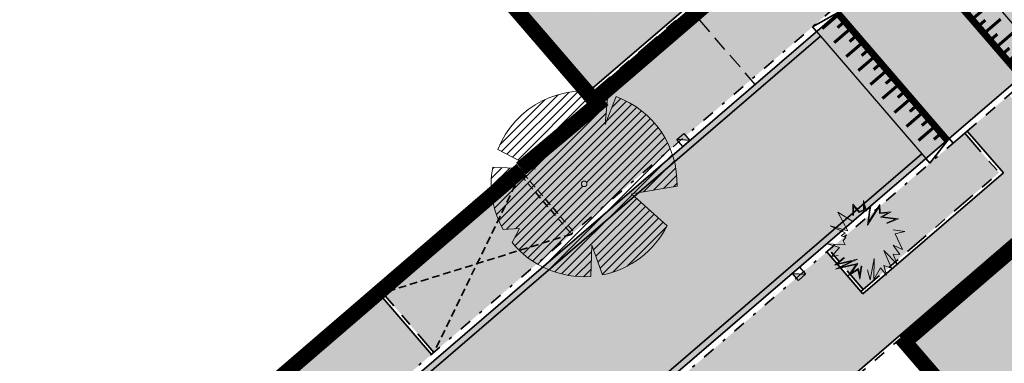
# Model space of a CAD drawing. Header units: metres. Extents: x 104013 to 104665, y 427946 to 428479.
# Tile 11 of 195: x 104318 to 104350, y 428043 to 428054. Entities that reach past the tile are written whole.
import ezdxf

# ---------------------------------------------------------------- set-up
doc = ezdxf.new("R2010")
doc.units = ezdxf.units.M
for name, pattern in [('DASHED', [0.75, 0.5, -0.25]), ('DASHED2', [0.375, 0.25, -0.125]), ('VH-GELEIDEBAND', [6, 2, -2, 0, -2]), ('VH-OPSLUITBAND', [10, 4, -2, 2, -2]), ('VH-TROTTOIRBAND', [15, 5, -2, 2, -2, 2, -2])]:
    doc.linetypes.add(name, pattern=pattern)
for name, color, linetype, true_color in [('_BUURTONTSLUITINGSWEG', 30, 'Continuous', 0xff7f00), ('N-WE-VH-VERHARDING-AP_PARKEERPLAATS', 7, 'Continuous', 0x889692), ('N-WE-VH-VERHARDING-AP_RIJBAAN-ELEMENT', 7, 'Continuous', 0x7f4f3f), ('N-WE-VH-VERHARDING-AP_VOETPAD', 7, 'Continuous', 0xdbdbdb)]:
    doc.layers.add(name, color=color, linetype=linetype, true_color=true_color)
doc.layers.add('_HOGE HAAG', color=96, linetype='Continuous')
doc.layers.add('_LAGE HAAG', color=90, linetype='Continuous')
for name, color, linetype, lineweight in [('GRENS BOMEN', 7, 'Continuous', 25), ('N-WE-GR-BEPLANTING_CULTUUR-V (Vaste planten gereserveerde parkeerplaatsen)', 132, 'Continuous', 18), ("N-WE-GR-BOOM-S (Tilia cordata 'Savaria')", 52, 'Continuous', 0), ('N-WE-GR-HEESTER-S (Hibiscus_syriacus)', 64, 'Continuous', 0), ('N-WE-RI-HWA_KOLK_TROTTOIRKOLK-S', 150, 'Continuous', 25), ('N-WE-VH-GOOT-G', 170, 'Continuous', 35), ('N-WE-VH-KANTOPSLUITING_GELEIDEBAND-G', 20, 'VH-GELEIDEBAND', 35), ('N-WE-VH-KANTOPSLUITING_OPSLUITBAND-G', 150, 'VH-OPSLUITBAND', 35), ('N-WE-VH-KANTOPSLUITING_TROTTOIRBAND-G', 210, 'VH-TROTTOIRBAND', 35), ('N-WE-VH-PLATEAU_TALUD-S', 7, 'Continuous', 25), ('N-WE-VH-VERHARDING-G', 7, 'Continuous', 35), ('N-WE-VH-VERHARDING-G (TOEKOMSTIG)', 30, 'DASHED2', 35)]:
    doc.layers.add(name, color=color, linetype=linetype, lineweight=lineweight)
doc.layers.add('N-WE-GR-GRAS_KRUIDENRIJK-V', color=7, linetype='Continuous', lineweight=18, true_color=0xa5cd98)
doc.layers.add('PERGOLA', color=7, linetype='Continuous', lineweight=0, true_color=0x9e5c29)

# ---------------------------------------------------------------- blocks, each defined once
blk = doc.blocks.new('*U26')
for points, const_width in [([(-0.063, -0.077), (-4.276, 3.381)], 0.2), ([(-4.234, 2.958), (-4.044, 3.19)], 0.1), ([(-4.256, 2.459), (-3.812, 3)], 0.1), ([(-3.792, 2.078), (-3.348, 2.619)], 0.1), ([(-3.771, 2.578), (-3.58, 2.81)], 0.1), ([(-3.329, 1.697), (-2.885, 2.239)], 0.1), ([(-3.307, 2.197), (-3.117, 2.429)], 0.1), ([(-2.843, 1.816), (-2.653, 2.048)], 0.1), ([(-2.865, 1.317), (-2.421, 1.858)], 0.1), ([(-2.379, 1.436), (-2.189, 1.668)], 0.1), ([(-2.401, 0.936), (-1.957, 1.477)], 0.1), ([(-1.916, 1.055), (-1.725, 1.287)], 0.1), ([(-1.937, 0.555), (-1.493, 1.097)], 0.1), ([(-1.474, 0.175), (-1.03, 0.716)], 0.1), ([(-1.452, 0.674), (-1.262, 0.906)], 0.1), ([(-1.01, -0.206), (-0.566, 0.335)], 0.1), ([(-0.988, 0.294), (-0.798, 0.525)], 0.1), ([(-0.546, -0.587), (-0.102, -0.046)], 0.1), ([(-0.524, -0.087), (-0.334, 0.145)], 0.1)]:
    blk.add_lwpolyline(points, dxfattribs=dict(const_width=const_width))
for points in [[(0, 0), (-4.212, 3.458)], [(-0.634, -0.773), (-4.847, 2.685)]]:
    blk.add_lwpolyline(points)
blk = doc.blocks.new('*U27')
for points in [[(0.634, 0.773), (4.847, -2.685)], [(0, 0), (4.212, -3.458)]]:
    blk.add_lwpolyline(points)
for points, const_width in [([(0.546, 0.587), (0.102, 0.046)], 0.1), ([(0.063, 0.077), (4.276, -3.381)], 0.2), ([(0.524, 0.087), (0.334, -0.145)], 0.1), ([(1.01, 0.206), (0.566, -0.335)], 0.1), ([(0.988, -0.294), (0.798, -0.525)], 0.1), ([(1.474, -0.175), (1.03, -0.716)], 0.1), ([(1.452, -0.674), (1.262, -0.906)], 0.1), ([(1.937, -0.555), (1.493, -1.097)], 0.1), ([(2.401, -0.936), (1.957, -1.477)], 0.1), ([(1.916, -1.055), (1.725, -1.287)], 0.1), ([(2.865, -1.317), (2.421, -1.858)], 0.1), ([(2.379, -1.436), (2.189, -1.668)], 0.1), ([(2.843, -1.816), (2.653, -2.048)], 0.1), ([(3.329, -1.697), (2.885, -2.239)], 0.1), ([(3.307, -2.197), (3.117, -2.429)], 0.1), ([(3.792, -2.078), (3.348, -2.619)], 0.1), ([(3.771, -2.578), (3.58, -2.81)], 0.1), ([(4.256, -2.459), (3.812, -3)], 0.1), ([(4.234, -2.958), (4.044, -3.19)], 0.1)]:
    blk.add_lwpolyline(points, dxfattribs=dict(const_width=const_width))
blk = doc.blocks.new('Trottoirkolk')
h = blk.add_hatch(color=256)
h.paths.add_polyline_path([(-0.021, 0.181), (0.004, 0.189), (0.211, 0.024), (0.024, -0.211)])
h.paths.add_polyline_path([(-0.024, 0.211), (0.004, 0.189), (-0.021, 0.181)])
blk.add_lwpolyline([(0.024, -0.211), (-0.211, -0.024), (-0.024, 0.211), (0.211, 0.024)], close=True)
blk.add_lwpolyline([(0.024, -0.211), (-0.024, 0.211)])
blk = doc.blocks.new('SGR-BOOM_08')
h = blk.add_hatch()
h.set_pattern_fill('ANSI31', color=256, scale=0.1)
h.paths.add_polyline_path([(1.73, 4.728), (1.139, 3.207), (1.287, 4.867, 0.379438), (-4.678, 1.862), (-2.63, 0.785), (-4.954, 0.896, 0.174893), (-4.385, -2.474), (-3.502, -2.418), (-3.898, -3.187, 0.243959), (0.361, -5.022), (0.419, -3.33), (0.992, -4.936, 0.230155), (4.494, -2.27), (2.563, -0.55), (5.033, -0.13, 0.321944)])
h.paths.add_polyline_path([(0.15, 0, -1), (-0.15, 0, -1)], flags=16)
at = {"ltscale": 20, "flags": 128}
for points in [[(1.287, 4.867), (1.139, 3.207), (1.73, 4.728)], [(-4.954, 0.896), (-2.63, 0.785), (-4.678, 1.862)], [(5.033, -0.13), (2.563, -0.55), (4.494, -2.27)], [(-3.898, -3.187), (-3.502, -2.418), (-4.385, -2.474)], [(0.992, -4.936), (0.419, -3.33), (0.361, -5.022)]]:
    blk.add_lwpolyline(points, dxfattribs=at)
blk.add_lwpolyline([(5.033, -0.13, 0.321944), (1.73, 4.728, 0.321944)], format="xyb", dxfattribs=at)
blk.add_circle((0, 0), 0.15)
at = {"ltscale": 20}
for start, end in [(75.1844, 158.299), (169.749, 209.4302), (281.3601, 333.2046), (219.2667, 274.1068)]:
    blk.add_arc((0, 0), 5.035, start, end, dxfattribs=at)
blk = doc.blocks.new('SGR-HEESTER_06')
at = {"ltscale": 0.5, "flags": 128}
for points in [[(-0.247, 0.534), (-0.247, 0.776), (-0.104, 0.615), (-0.104, 0.615), (-0.018, 0.652), (-0.018, 0.857), (0.045, 0.652), (0.15, 0.758), (0.131, 0.652), (0.094, 0.391), (0.336, 0.77), (0.343, 0.59), (0.585, 0.609), (0.398, 0.503), (0.74, 0.46), (0.492, 0.36)], [(-0.232, 0.534), (-0.232, 0.736), (-0.109, 0.596), (-0.002, 0.642), (-0.002, 0.753), (0.037, 0.623), (0.127, 0.712), (0.116, 0.654), (0.069, 0.324), (0.323, 0.72), (0.328, 0.573), (0.517, 0.588), (0.351, 0.494), (0.679, 0.452), (0.486, 0.375)], [(-0.247, 0.404), (-0.57, 0.602), (-0.353, 0.199), (-0.738, 0.311), (-0.415, 0.156), (-0.502, 0.094), (-0.402, 0.063), (-0.458, -0.018), (-0.415, -0.105), (-0.8, -0.08), (-0.539, -0.161), (-0.707, -0.359), (-0.564, -0.335)], [(0.628, 0.224), (0.876, 0.187), (0.672, 0.131), (0.827, -0.204), (0.628, -0.111), (0.771, -0.316), (0.628, -0.31), (0.715, -0.521), (0.423, -0.229), (0.591, -0.608), (0.423, -0.552), (0.479, -0.763), (0.355, -0.601), (0.206, -0.856), (0.212, -0.403), (0.125, -0.862), (0.069, -0.645)], [(-0.049, -0.564), (-0.092, -0.85), (-0.136, -0.645), (-0.34, -0.769), (-0.173, -0.533), (-0.626, -0.632), (-0.272, -0.459), (-0.638, -0.546), (-0.44, -0.378)], [(-0.064, -0.562), (-0.095, -0.764), (-0.125, -0.621), (-0.285, -0.718), (-0.137, -0.51), (-0.506, -0.59), (-0.143, -0.412), (-0.579, -0.516), (-0.43, -0.39)]]:
    blk.add_lwpolyline(points, dxfattribs=at)

msp = doc.modelspace()

# ---------------------------------------------------------------- hatches: boundary and pattern name
at = {"layer": '_BUURTONTSLUITINGSWEG'}
h = msp.add_hatch(color=256, dxfattribs=at)
h.dxf.hatch_style = 1
edge = h.paths.add_edge_path()
edge.add_line((104261.627, 428073.849), (104257.505, 428070.284))
edge.add_line((104257.505, 428070.284), (104302.317, 428018.467))
edge.add_arc((104306.856, 428022.392), 6, 220.854, 310.7309)
edge.add_line((104310.771, 428017.845), (104357.324, 428057.931))
edge.add_line((104357.324, 428057.931), (104356.43, 428064.353))
edge.add_line((104356.43, 428064.353), (104311.336, 428025.523))
edge.add_arc((104307.421, 428030.07), 6, 220.854, 310.7309, ccw=False)
edge.add_line((104302.882, 428026.145), (104261.627, 428073.849))
at = {"layer": 'N-WE-GR-BEPLANTING_CULTUUR-V (Vaste planten gereserveerde parkeerplaatsen)'}
h = msp.add_hatch(color=256, dxfattribs=at)
h.dxf.hatch_style = 1
h.paths.add_polyline_path([(104330.06, 428045.276), (104331.724, 428043.343), (104336.195, 428047.193), (104336.271, 428047.258), (104334.607, 428049.191), (104334.531, 428049.125)])
at = {"layer": 'N-WE-GR-GRAS_KRUIDENRIJK-V'}
h = msp.add_hatch(color=256, dxfattribs=at)
h.dxf.hatch_style = 1
h.paths.add_polyline_path([(104343.17, 428057.224), (104336.857, 428051.788), (104337.183, 428051.409), (104334.607, 428049.191), (104336.271, 428047.258), (104345.16, 428054.913)])
h = msp.add_hatch(color=256, dxfattribs=at)
h.dxf.hatch_style = 1
h.paths.add_polyline_path([(104355.995, 428051.64), (104364.101, 428042.267), (104366.375, 428044.223), (104358.268, 428053.597)])
h.paths.add_polyline_path([(104351.072, 428043.574), (104356.755, 428048.467), (104354.858, 428050.661), (104346.922, 428043.827), (104355.004, 428034.441), (104357.278, 428036.397)])
h = msp.add_hatch(color=256, dxfattribs=at)
h.dxf.hatch_style = 1
h.paths.add_polyline_path([(104348.977, 428050.48), (104344.563, 428046.679), (104345.672, 428045.39), (104350.087, 428049.191)])
at = {"layer": 'N-WE-VH-VERHARDING-AP_PARKEERPLAATS'}
h = msp.add_hatch(color=256, dxfattribs=at)
h.dxf.hatch_style = 1
h.paths.add_polyline_path([(104331.648, 428043.278), (104329.984, 428045.21), (104325.438, 428041.295), (104327.102, 428039.363)])
at = {"layer": 'N-WE-VH-VERHARDING-AP_RIJBAAN-ELEMENT'}
h = msp.add_hatch(color=256, dxfattribs=at)
h.dxf.hatch_style = 1
edge = h.paths.add_edge_path()
edge.add_line((104261.627, 428073.849), (104257.505, 428070.284))
edge.add_line((104257.505, 428070.284), (104302.317, 428018.467))
edge.add_arc((104306.856, 428022.392), 6, 220.854, 310.7309)
edge.add_line((104310.771, 428017.845), (104357.324, 428057.931))
edge.add_line((104357.324, 428057.931), (104356.43, 428064.353))
edge.add_line((104356.43, 428064.353), (104311.336, 428025.523))
edge.add_arc((104307.421, 428030.07), 6, 220.854, 310.7309, ccw=False)
edge.add_line((104302.882, 428026.145), (104261.627, 428073.849))
at = {"layer": 'N-WE-VH-VERHARDING-AP_VOETPAD'}
h = msp.add_hatch(color=256, dxfattribs=at)
h.dxf.hatch_style = 1
h.paths.add_polyline_path([(104349.535, 428100.915), (104342.75, 428108.775), (104355.722, 428119.933), (104360.049, 428114.916), (104377.168, 428129.644), (104398.432, 428104.941), (104405.339, 428110.888), (104407.394, 428108.501), (104408.758, 428109.675), (104406.703, 428112.062), (104413.609, 428118.009), (104392.344, 428142.713), (104410.172, 428158.057), (104408.868, 428159.573), (104420.58, 428169.653), (104419.163, 428170.808), (104405.42, 428158.98), (104406.724, 428157.464), (104391.17, 428144.077), (104389.865, 428145.593), (104375.312, 428133.068), (104370.964, 428138.108), (104369.827, 428137.13), (104375.485, 428130.571), (104360.238, 428117.453), (104355.911, 428122.47), (104355.069, 428121.745), (104331.904, 428148.581), (104321.601, 428138.837), (104319.54, 428141.017), (104318.232, 428139.78), (104320.293, 428137.6), (104316.516, 428134.028), (104340.204, 428106.585), (104341.385, 428107.601), (104346.995, 428101.103), (104330.937, 428087.287), (104329.903, 428088.49), (104328.478, 428087.264), (104322.493, 428094.205), (104321.355, 428093.226), (104327.341, 428086.286), (104298.584, 428061.545), (104299.888, 428060.029), (104286.888, 428048.844), (104288.065, 428047.483), (104303.336, 428060.621), (104302.032, 428062.137), (104316.929, 428074.953), (104336.792, 428051.864), (104343.181, 428057.365), (104345.236, 428054.978), (104346.6, 428056.152), (104344.545, 428058.54), (104350.934, 428064.041), (104332.111, 428085.922)])
h.paths.add_polyline_path([(104348.396, 428064.231), (104336.982, 428054.403), (104318.293, 428076.127), (104329.712, 428085.951)], flags=16)
h.paths.add_polyline_path([(104330.715, 428076.27), (104323.131, 428076.499), (104325.848, 428078.848, -0.414553), (104328.671, 428078.641)], flags=0)
h.paths.add_polyline_path([(104337.56, 428066.014), (104335.018, 428063.815), (104334.691, 428064.193), (104336.856, 428066.066), (104333.39, 428070.095), (104333.769, 428070.421)], flags=0)
h.paths.add_polyline_path([(104342.735, 428068.508), (104343.062, 428068.13), (104341.496, 428066.775), (104344.387, 428063.418), (104344.009, 428063.093), (104340.793, 428066.828)], flags=0)
h.paths.add_polyline_path([(104340.393, 428109.122), (104319.003, 428133.902), (104331.772, 428145.979), (104353.704, 428120.571)], flags=16)
h.paths.add_polyline_path([(104338.687, 428114.771), (104332.486, 428121.958, -1.001406), (104336.033, 428125.019), (104336.033, 428125.019), (104338.226, 428122.47, 0.414192), (104339.636, 428122.364), (104342.726, 428125.022, -0.414228), (104346.957, 428124.704), (104348.348, 428123.087, -0.414214), (104348.03, 428118.856), (104342.914, 428114.456, -0.4137)], flags=0)
h.paths.add_polyline_path([(104340.201, 428116.077), (104333.999, 428123.266, -1.002542), (104334.517, 428123.715), (104336.71, 428121.166, 0.414175), (104340.94, 428120.848), (104344.031, 428123.506, -0.414228), (104345.441, 428123.4), (104346.832, 428121.783, -0.414214), (104346.726, 428120.373), (104341.61, 428115.973, -0.4137)], flags=0)
h.paths.add_polyline_path([(104338.984, 428123.122), (104334.797, 428127.989), (104335.176, 428128.315), (104339.037, 428123.827), (104341.909, 428126.298), (104342.235, 428125.919)], flags=0)
h.paths.add_polyline_path([(104328.838, 428126.181), (104323.009, 428132.933), (104330.279, 428139.19), (104336.096, 428132.428), (104333.538, 428130.226)], flags=0)
h.paths.add_polyline_path([(104377.224, 428132.338), (104389.675, 428143.054), (104411.071, 428118.199), (104398.622, 428107.48)], flags=16)
h.paths.add_polyline_path([(104385.538, 428125.746), (104380.044, 428132.127), (104384.031, 428135.559), (104391.272, 428127.142)], flags=0)
h = msp.add_hatch(color=256, dxfattribs=at)
h.dxf.hatch_style = 1
edge = h.paths.add_edge_path()
edge.add_line((104298.008, 428020.392), (104299.37, 428021.57))
edge.add_line((104299.37, 428021.57), (104294.999, 428026.624))
edge.add_line((104294.999, 428026.624), (104293.637, 428025.446))
edge.add_line((104293.637, 428025.446), (104285.788, 428034.523))
edge.add_line((104285.788, 428034.523), (104287.149, 428035.7))
edge.add_line((104287.149, 428035.7), (104279.887, 428044.097))
edge.add_line((104279.887, 428044.097), (104278.526, 428042.92))
edge.add_line((104278.526, 428042.92), (104270.676, 428051.996))
edge.add_line((104270.676, 428051.996), (104272.036, 428053.173))
edge.add_line((104272.036, 428053.173), (104265.203, 428061.076))
edge.add_line((104265.203, 428061.076), (104263.842, 428059.899))
edge.add_line((104263.842, 428059.899), (104255.992, 428068.975))
edge.add_line((104255.992, 428068.975), (104257.354, 428070.153))
edge.add_line((104257.354, 428070.153), (104256.7, 428070.91))
edge.add_arc((104253.069, 428067.768), 4.802, 40.8706, 116.3701)
edge.add_line((104250.937, 428072.07), (104299.443, 428015.981))
edge.add_arc((104306.856, 428022.392), 9.8, 220.854, 310.7309)
edge.add_line((104313.25, 428014.965), (104458.539, 428140.069))
edge.add_arc((105113.658, 429019.871), 1096.92, 233.327845, 233.40823)
edge.add_line((104459.774, 428139.151), (104459.443, 428141.706))
edge.add_arc((104457.474, 428136.25), 5.8, 70.1639, 130.7309)
edge.add_line((104453.69, 428140.645), (104450.829, 428138.182))
edge.add_line((104450.829, 428138.182), (104452.004, 428136.818))
edge.add_line((104452.004, 428136.818), (104427.127, 428115.397))
edge.add_line((104427.127, 428115.397), (104425.953, 428116.761))
edge.add_line((104425.953, 428116.761), (104418.744, 428110.554))
edge.add_line((104418.744, 428110.554), (104419.922, 428109.193))
edge.add_line((104419.922, 428109.193), (104413.75, 428103.878))
edge.add_line((104413.75, 428103.878), (104412.575, 428105.242))
edge.add_line((104412.575, 428105.242), (104411.211, 428104.068))
edge.add_line((104411.211, 428104.068), (104412.386, 428102.704))
edge.add_line((104412.386, 428102.704), (104405.527, 428096.798))
edge.add_line((104405.527, 428096.798), (104404.352, 428098.162))
edge.add_line((104404.352, 428098.162), (104399.048, 428093.594))
edge.add_line((104399.048, 428093.594), (104400.222, 428092.23))
edge.add_line((104400.222, 428092.23), (104386.582, 428080.485))
edge.add_line((104386.582, 428080.485), (104385.408, 428081.849))
edge.add_line((104385.408, 428081.849), (104374.799, 428072.714))
edge.add_line((104374.799, 428072.714), (104375.973, 428071.35))
edge.add_line((104375.973, 428071.35), (104362.333, 428059.605))
edge.add_line((104362.333, 428059.605), (104361.159, 428060.969))
edge.add_line((104361.159, 428060.969), (104355.854, 428056.401))
edge.add_line((104355.854, 428056.401), (104357.029, 428055.037))
edge.add_line((104357.029, 428055.037), (104351.592, 428050.355))
edge.add_line((104351.592, 428050.355), (104350.417, 428051.719))
edge.add_line((104350.417, 428051.719), (104349.053, 428050.545))
edge.add_line((104349.053, 428050.545), (104350.228, 428049.181))
edge.add_line((104350.228, 428049.181), (104345.662, 428045.249))
edge.add_line((104345.662, 428045.249), (104344.487, 428046.613))
edge.add_line((104344.487, 428046.613), (104339.944, 428042.701))
edge.add_line((104339.944, 428042.701), (104341.118, 428041.337))
edge.add_line((104341.118, 428041.337), (104318.385, 428021.762))
edge.add_line((104318.385, 428021.762), (104317.21, 428023.126))
edge.add_line((104317.21, 428023.126), (104312.66, 428019.208))
edge.add_line((104312.66, 428019.208), (104313.835, 428017.844))
edge.add_line((104313.835, 428017.844), (104312.076, 428016.329))
edge.add_arc((104306.856, 428022.392), 8, 220.854, 310.7309, ccw=False)
edge.add_line((104300.805, 428017.159), (104298.008, 428020.392))

# ---------------------------------------------------------------- linework, layer by layer
at = {"layer": '_HOGE HAAG', "const_width": 0.5, "flags": 128}
msp.add_lwpolyline([(104309.54, 428027.729), (104334.569, 428049.289)], dxfattribs=at)
at = {"layer": '_LAGE HAAG', "const_width": 0.5, "flags": 128}
for points in [[(104318.222, 428073.296), (104336.938, 428051.54)], [(104334.551, 428049.323), (104337.042, 428051.419), (104336.938, 428051.54)], [(104350.496, 428039.654), (104346.911, 428043.817)]]:
    msp.add_lwpolyline(points, dxfattribs=at)
at = {"layer": 'GRENS BOMEN', "color": 1, "linetype": 'DASHED', "flags": 128}
msp.add_lwpolyline([(104342.159, 428052.064), (104321.678, 428075.873), (104329.458, 428082.566), (104349.936, 428058.761)], dxfattribs=at)
at = {"layer": 'N-WE-VH-GOOT-G', "ltscale": 0.2}
for points in [[(104261.476, 428073.718), (104302.731, 428026.014, 0.413584), (104311.466, 428025.372), (104344.285, 428053.631)], [(104257.656, 428070.414), (104302.469, 428018.598, 0.413584), (104310.64, 428017.997), (104347.58, 428049.804)]]:
    msp.add_lwpolyline(points, format="xyb", dxfattribs=at)
at = {"layer": 'N-WE-VH-KANTOPSLUITING_GELEIDEBAND-G', "ltscale": 0.2, "flags": 128}
for points in [[(104261.125, 428074.736), (104303.034, 428026.276, 0.413584), (104311.205, 428025.675), (104344.781, 428054.586)], [(104256.7, 428070.909), (104302.166, 428018.336, 0.413584), (104310.901, 428017.693), (104348.598, 428050.153)]]:
    msp.add_lwpolyline(points, format="xyb", dxfattribs=at)
at = {"layer": 'N-WE-VH-KANTOPSLUITING_OPSLUITBAND-G', "ltscale": 0.2, "flags": 128}
for points in [[(104313.316, 428014.89), (104458.548, 428139.946)], [(104337.107, 428051.343), (104316.853, 428074.888)], [(104336.857, 428051.788), (104343.17, 428057.224)], [(104307.094, 428025.632), (104337.042, 428051.419)], [(104348.977, 428050.48), (104350.087, 428049.191)], [(104345.597, 428045.325), (104350.087, 428049.191)], [(104345.672, 428045.39), (104344.563, 428046.679)], [(104331.724, 428043.343), (104330.06, 428045.276)]]:
    msp.add_lwpolyline(points, dxfattribs=at)
at = {"layer": 'N-WE-VH-KANTOPSLUITING_TROTTOIRBAND-G', "ltscale": 0.2, "flags": 128}
msp.add_lwpolyline([(104348.598, 428050.153), (104350.872, 428052.111)], dxfattribs=at)
at = {"layer": 'N-WE-VH-VERHARDING-G'}
msp.add_line((104453.559, 428140.796), (104310.771, 428017.845), dxfattribs=at)
at = {"layer": 'N-WE-VH-VERHARDING-G', "flags": 128}
msp.add_lwpolyline([(104382.9, 428201.216), (104257.684, 428082.791, 0.401241), (104257.476, 428078.649), (104302.882, 428026.145, 0.413584), (104311.336, 428025.523), (104449.008, 428144.069)], format="xyb", dxfattribs=at)
for points in [[(104313.25, 428014.965), (104458.539, 428140.069)], [(104337.183, 428051.409), (104316.929, 428074.953)], [(104336.791, 428051.863), (104343.181, 428057.365)], [(104344.024, 428053.934), (104344.912, 428054.435)], [(104344.154, 428053.782), (104344.024, 428053.934)], [(104307.084, 428025.491), (104337.183, 428051.409)], [(104347.841, 428049.501), (104348.468, 428050.305)], [(104348.599, 428050.153), (104348.468, 428050.305)], [(104349.053, 428050.545), (104350.228, 428049.181)], [(104347.841, 428049.501), (104347.71, 428049.652)], [(104345.662, 428045.249), (104350.228, 428049.181)], [(104345.662, 428045.249), (104344.487, 428046.613)], [(104331.648, 428043.278), (104329.984, 428045.21)]]:
    msp.add_lwpolyline(points, dxfattribs=at)
at = {"layer": 'N-WE-VH-VERHARDING-G (TOEKOMSTIG)', "flags": 128}
for points in [[(104334.531, 428049.125), (104331.724, 428043.343)], [(104334.531, 428049.125), (104336.195, 428047.193)], [(104334.607, 428049.191), (104336.271, 428047.258)], [(104336.195, 428047.193), (104330.06, 428045.276)]]:
    msp.add_lwpolyline(points, dxfattribs=at)
at = {"layer": 'PERGOLA', "const_width": 0.5, "flags": 128}
for points in [[(104337.042, 428051.419), (104318.222, 428073.296)], [(104351.161, 428063.774), (104337.014, 428051.605)], [(104351.161, 428063.774), (104337.014, 428051.605)], [(104358.383, 428053.465), (104347.012, 428043.682)], [(104358.383, 428053.465), (104347.012, 428043.682)]]:
    msp.add_lwpolyline(points, dxfattribs=at)

# ---------------------------------------------------------------- block references
at = {"layer": "N-WE-GR-BOOM-S (Tilia cordata 'Savaria')", "xscale": 0.6, "yscale": 0.6, "zscale": 0.6}
msp.add_blockref('SGR-BOOM_08', (104336.605, 428048.829), dxfattribs=at)
at = {"layer": 'N-WE-GR-HEESTER-S (Hibiscus_syriacus)', "xscale": 1.5, "yscale": 1.5, "zscale": 1.5}
msp.add_blockref('SGR-HEESTER_06', (104345.706, 428047.001), dxfattribs=at)
at = {"layer": 'N-WE-RI-HWA_KOLK_TROTTOIRKOLK-S'}
for p, rotation in [((104339.831, 428050.258), 79.22892366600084), ((104343.583, 428045.901), 259.2289236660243)]:
    msp.add_blockref('Trottoirkolk', p, dxfattribs=dict(at, rotation=rotation))
at = {"layer": 'N-WE-VH-PLATEAU_TALUD-S', "xscale": -1, "rotation": 271.3484020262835}
for name, p in [('*U27', (104350.741, 428052.263)), ('*U26', (104344.912, 428054.435))]:
    msp.add_blockref(name, p, dxfattribs=at)

doc.saveas('drawing.dxf')
